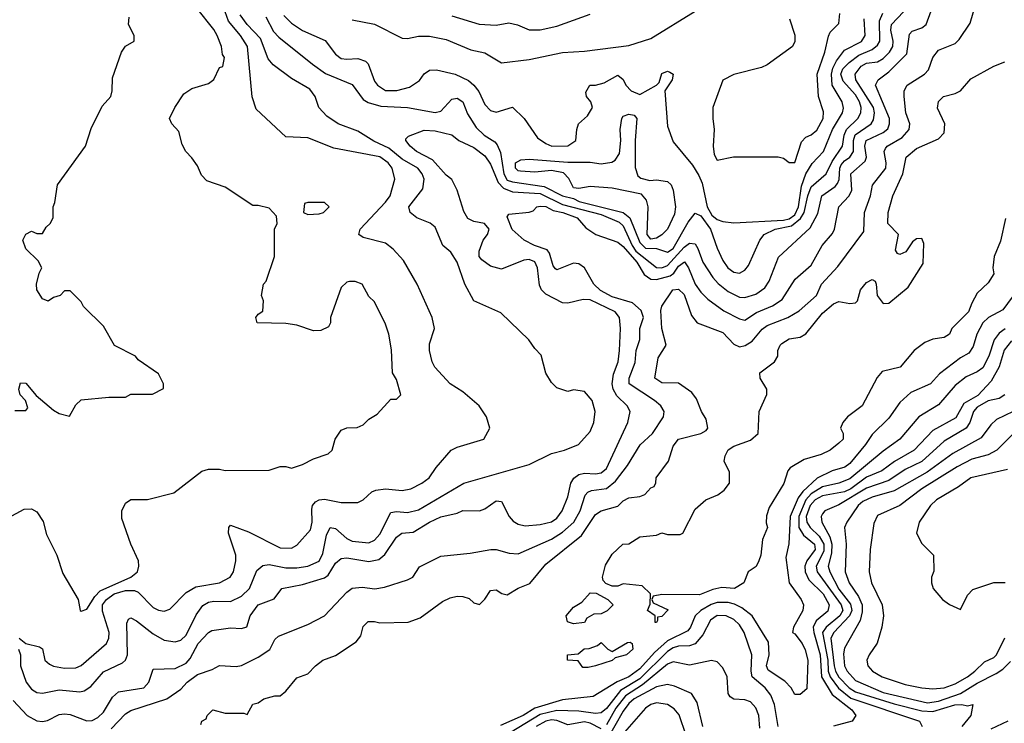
# Model space of a CAD drawing. Header units: inches. Extents: x 2348341 to 2479810, y 460419 to 613669.
# Tile 47 of 256: x 2400907 to 2404468, y 484042 to 486587. Entities that reach past the tile are written whole.
import ezdxf

# ---------------------------------------------------------------- set-up
doc = ezdxf.new("R2010")
doc.units = ezdxf.units.IN
doc.header["$MEASUREMENT"] = 0
doc.layers.add('C4408', color=7, linetype='Continuous')

msp = doc.modelspace()

# ---------------------------------------------------------------- linework, layer by layer
at = {"layer": 'C4408', "color": 2}
for points, elevation in [([(2400906, 484350), (2400930, 484331), (2400978.9, 484318.9), (2400990, 484310.8), (2400998.8, 484270), (2401015.2, 484255.2), (2401030, 484248), (2401070, 484241.6), (2401110, 484243), (2401130, 484250.7), (2401220.9, 484330), (2401229.5, 484350), (2401231.5, 484370), (2401207.1, 484447.1), (2401207.4, 484470), (2401221.1, 484490), (2401249.7, 484510), (2401290, 484522.2), (2401322.3, 484522.3), (2401336, 484516), (2401390, 484460.7), (2401410, 484450.7), (2401430, 484447.7), (2401450, 484454.8), (2401510, 484514.8), (2401544.4, 484535.6), (2401630, 484550.5), (2401669.2, 484570), (2401680.9, 484590), (2401689.6, 484630), (2401689.6, 484650), (2401662.7, 484730), (2401664, 484750), (2401670, 484758), (2401734.9, 484734.9), (2401850, 484677.1), (2401890, 484674.8), (2401910, 484686), (2401958.9, 484741.1), (2401965.6, 484770), (2401963.6, 484816.4), (2401966.6, 484830), (2401977, 484843), (2401990, 484850.5), (2402010, 484853), (2402070, 484840.7), (2402130, 484841), (2402149.3, 484850.7), (2402180.9, 484879.1), (2402195.1, 484884.9), (2402230, 484890.6), (2402290, 484883.8), (2402322, 484890), (2402362, 484910), (2402388.7, 484930), (2402413.2, 484966.8), (2402468, 485030), (2402490, 485041), (2402586, 485070), (2402608, 485110), (2402595.3, 485150), (2402568.7, 485190), (2402510, 485241.2), (2402464, 485270), (2402409.2, 485330), (2402399, 485350), (2402389.2, 485390), (2402390, 485414), (2402408, 485470), (2402399, 485510), (2402345.2, 485630), (2402295.5, 485715.5), (2402257.6, 485757.6), (2402230, 485779.3), (2402150, 485799.3), (2402134, 485810), (2402139.3, 485830), (2402230, 485926.8), (2402246.6, 485950), (2402264.5, 486010), (2402254.7, 486050), (2402240.5, 486070), (2402210, 486091.1), (2402043, 486123), (2401950, 486159.3), (2401870, 486164), (2401763.2, 486263.2), (2401747.8, 486307.8), (2401731.1, 486490), (2401706, 486530), (2401662, 486582), (2401638.7, 486650)], 98), ([(2401238.5, 484021.5), (2401290, 484075.5), (2401310, 484087.7), (2401439, 484130), (2401490, 484164.9), (2401512.7, 484190), (2401550, 484218), (2401604.1, 484235.9), (2401630, 484250.8), (2401690, 484246.8), (2401710, 484251), (2401770, 484280.7), (2401811.8, 484308.2), (2401830, 484344.7), (2401843.3, 484356.7), (2401950, 484398.8), (2402010, 484430.8), (2402090, 484516), (2402110, 484530.8), (2402145.6, 484534.4), (2402192.3, 484527.7), (2402226.3, 484533.7), (2402310, 484561), (2402329.1, 484570.9), (2402352.7, 484607.3), (2402430, 484646.8), (2402536.9, 484656.9), (2402610.7, 484670.7), (2402630, 484670.8), (2402677.1, 484657.1), (2402710, 484654.4), (2402830, 484707.4), (2402870, 484733.1), (2402911.3, 484770), (2402934.3, 484810), (2402952.8, 484867.2), (2402962.5, 484877.5), (2402975.6, 484884.4), (2403030, 484891.7), (2403062.2, 484917.8), (2403105.9, 484974.1), (2403151.4, 485048.6), (2403196, 485090), (2403235.1, 485150), (2403238, 485170), (2403226, 485190), (2403202.7, 485210), (2403111.8, 485270), (2403111.5, 485290), (2403133.4, 485346.6), (2403136.9, 485390), (2403149.5, 485430), (2403149.6, 485470), (2403163.1, 485510), (2403154.7, 485534.7), (2403122.9, 485562.9), (2403050, 485584.6), (2403007.4, 485607.4), (2402983.5, 485630), (2402950, 485689.3), (2402930, 485704.5), (2402910, 485706), (2402850, 485682.7), (2402845.6, 485685.6), (2402836.2, 485696.2), (2402822.8, 485742.8), (2402814.6, 485754.6), (2402769.2, 485770), (2402732.3, 485790), (2402687.8, 485827.8), (2402670, 485874), (2402676.4, 485883.6), (2402749.3, 485890.7), (2402764, 485896), (2402778, 485910), (2402790, 485913), (2402810, 485911.7), (2402836.7, 485896.7), (2402871, 485890), (2402924, 485870), (2402954.8, 485834.8), (2402991.3, 485810), (2403070, 485782), (2403090, 485766.4), (2403139.2, 485710), (2403165.3, 485665.3), (2403190, 485648.9), (2403210, 485646.9), (2403259.7, 485660.3), (2403272.6, 485670), (2403290, 485696), (2403311.4, 485711.4), (2403326.4, 485690), (2403350, 485630.6), (2403370, 485602), (2403396.4, 485576.4), (2403453.7, 485533.7), (2403510, 485504.9), (2403530, 485500.5), (2403572.1, 485527.9), (2403630, 485552), (2403664.9, 485575.1), (2403711.2, 485648.8), (2403770, 485698.8), (2403809.5, 485770), (2403846.5, 485813.5), (2403854, 485830), (2403869.6, 485910), (2403907.3, 485950), (2403916.3, 485970), (2403913.6, 486030), (2403964.6, 486075.4), (2403969.7, 486090), (2403963.9, 486130), (2403968.3, 486150), (2404030, 486178.9), (2404047.1, 486192.9), (2404053.3, 486210), (2404052.8, 486230), (2404002, 486350), (2404012.3, 486370), (2404050, 486398.4), (2404115.8, 486464.2), (2404124.7, 486535.3), (2404134.5, 486545.5), (2404170, 486557.3), (2404185.2, 486570), (2404222, 486670)], 86), ([(2401562, 484038), (2401566, 484050), (2401582, 484058), (2401586, 484070), (2401606, 484090), (2401650, 484078), (2401718, 484078), (2401730, 484074), (2401750, 484110.8), (2401770, 484116), (2401790, 484130.8), (2401830, 484141), (2401850, 484141), (2401870, 484158), (2401910, 484206), (2401950, 484221), (2401977.2, 484250), (2402004, 484270), (2402050, 484286.8), (2402124.1, 484335.9), (2402141.5, 484358.5), (2402150, 484392), (2402168, 484410), (2402190.5, 484410.5), (2402210, 484404.7), (2402311.9, 484408.1), (2402356.2, 484423.8), (2402437, 484483), (2402464.1, 484495.9), (2402490, 484502), (2402510, 484500.7), (2402533.4, 484493.4), (2402550, 484478), (2402570, 484471.3), (2402590, 484491.3), (2402610, 484522), (2402630, 484524.7), (2402650.9, 484510.9), (2402670, 484506.8), (2402709.6, 484530.4), (2402752.7, 484547.3), (2402810, 484617.3), (2402939, 484721), (2402990, 484797.1), (2403010, 484810.5), (2403070, 484827.3), (2403090, 484846.8), (2403110, 484857.3), (2403150, 484862.8), (2403168, 484870), (2403190, 484894), (2403202, 484898), (2403208, 484912), (2403208.7, 484930), (2403254, 484990), (2403270, 485044.7), (2403289.3, 485070), (2403370, 485090.8), (2403390, 485101), (2403396, 485110), (2403390, 485142), (2403372.7, 485170), (2403355.3, 485215.3), (2403338, 485238), (2403290, 485272.7), (2403230, 485274), (2403203.7, 485290), (2403215.9, 485364.1), (2403245.2, 485410), (2403229.5, 485470), (2403225.4, 485534.6), (2403230, 485551.3), (2403269, 485610), (2403290, 485612.4), (2403310, 485593.4), (2403337.4, 485517.4), (2403357.3, 485490), (2403450, 485455.3), (2403490, 485413.4), (2403510, 485403.8), (2403531, 485409), (2403556.2, 485423.8), (2403592.3, 485467.7), (2403610, 485481.3), (2403685.2, 485510), (2403725.8, 485534.2), (2403789, 485590), (2403806.6, 485630), (2403866, 485694), (2403959.5, 485820.5), (2403962.9, 485890), (2403984.2, 485950), (2403991.3, 485988.7), (2404039.7, 486050), (2404041.1, 486070), (2404033.6, 486110), (2404038.9, 486121.1), (2404044.5, 486130), (2404098.4, 486161.6), (2404123.6, 486190), (2404126, 486210), (2404111.8, 486250), (2404106, 486310), (2404106, 486330), (2404117.2, 486350), (2404179, 486390), (2404194.2, 486405.8), (2404209.6, 486450.4), (2404230, 486477.3), (2404290, 486501), (2404304.5, 486515.5), (2404344.7, 486575.3), (2404366, 486650)], 82), ([(2400850, 484777.1), (2400923.9, 484816.1), (2400950, 484817.1), (2400970, 484806.4), (2400991.8, 484771.8), (2401004.2, 484724.2), (2401042.4, 484650), (2401063.1, 484583.1), (2401119.5, 484490), (2401126, 484450), (2401130, 484447.3), (2401150, 484454.8), (2401179.2, 484500.8), (2401199.1, 484520.9), (2401309.4, 484570), (2401333.6, 484590), (2401338.7, 484610), (2401336.9, 484630), (2401309.7, 484689.7), (2401277.2, 484782.8), (2401277.2, 484810), (2401290, 484838), (2401310, 484851), (2401370, 484851.3), (2401464.7, 484875.3), (2401566.3, 484953.7), (2401590, 484961), (2401630, 484961), (2401650, 484956), (2401810, 484958), (2401850, 484971.3), (2401870, 484971.3), (2401890, 484964.7), (2401930, 484978), (2401970, 484998), (2402023.1, 485016.9), (2402038, 485030), (2402048.7, 485070), (2402070, 485102), (2402090, 485111.3), (2402128.4, 485111.6), (2402150, 485122), (2402170, 485142), (2402200.4, 485159.6), (2402250, 485214), (2402270, 485214), (2402286, 485230), (2402270, 485286), (2402255.3, 485310), (2402252.5, 485392.5), (2402242, 485450), (2402230, 485486), (2402190, 485566), (2402170, 485586), (2402146, 485630), (2402120.4, 485640.4), (2402099.6, 485640.4), (2402090, 485638), (2402070, 485618), (2402032, 485510), (2402032, 485490), (2402023.6, 485476.4), (2401996.9, 485463.1), (2401970, 485462), (2401910, 485482), (2401870, 485488), (2401766, 485490), (2401762, 485510), (2401770, 485522), (2401787.3, 485532.7), (2401788.7, 485570), (2401782, 485590), (2401788.7, 485630), (2401799, 485641), (2401828.7, 485730), (2401828.7, 485830), (2401838, 485850), (2401836.4, 485876.4), (2401810, 485906), (2401770, 485915.3), (2401750, 485915.3), (2401650, 485982), (2401584, 486004), (2401564.7, 486024.7), (2401550, 486058), (2401530, 486088), (2401508, 486110), (2401495.3, 486135.3), (2401483.1, 486183.1), (2401458, 486210), (2401448.7, 486230), (2401468.7, 486270), (2401501.5, 486318.5), (2401530, 486338.8), (2401590, 486356), (2401609.3, 486370.7), (2401630, 486414), (2401642, 486418), (2401648, 486450), (2401641.2, 486461.2), (2401637.2, 486490), (2401622, 486530), (2401610, 486552.3), (2401548.5, 486628.5)], 102), ([(2400884.1, 484124.1), (2400934, 484070), (2400970, 484050.4), (2400990, 484048.2), (2401007.6, 484052.4), (2401050, 484073.4), (2401070, 484076.3), (2401090, 484073.4), (2401150, 484050.4), (2401170, 484052.4), (2401190, 484062.4), (2401210, 484082), (2401243.5, 484136.5), (2401264.7, 484155.3), (2401356, 484170), (2401374.5, 484190), (2401390, 484238), (2401470, 484240.3), (2401510, 484259.5), (2401524.4, 484275.6), (2401553.3, 484330), (2401590, 484370.7), (2401602, 484378), (2401670, 484387.3), (2401710, 484384.7), (2401728.7, 484391.3), (2401741.2, 484430), (2401769.3, 484470), (2401827.6, 484492.4), (2401855.3, 484530), (2401930, 484544.4), (2402010, 484568), (2402022.6, 484577.4), (2402050, 484620.7), (2402070, 484638), (2402090, 484640.4), (2402170, 484626.7), (2402205.7, 484634.3), (2402227.5, 484652.5), (2402270, 484714.8), (2402289, 484730), (2402330, 484733.4), (2402389.2, 484770), (2402430, 484788.2), (2402490, 484802.4), (2402510, 484812.2), (2402570, 484810.5), (2402590, 484818), (2402630, 484846.8), (2402650, 484844.7), (2402677.3, 484790), (2402692.5, 484772.5), (2402710, 484762), (2402735.9, 484755.9), (2402790, 484760.4), (2402830, 484770.4), (2402850, 484783.8), (2402869.6, 484810), (2402890, 484861), (2402900.5, 484910), (2402911.1, 484928.9), (2402930, 484942.4), (2402950, 484946.7), (2402990, 484944.4), (2403010, 484948.4), (2403030, 484964), (2403106.6, 485130), (2403115.1, 485170), (2403103.7, 485190), (2403066.3, 485226.3), (2403054, 485250), (2403049.7, 485270), (2403054.8, 485305.3), (2403071.2, 485350), (2403076.9, 485390), (2403080.5, 485470), (2403077, 485510), (2403061.2, 485530), (2402970, 485574), (2402944.5, 485575.5), (2402890, 485561.2), (2402870, 485562.7), (2402810, 485594), (2402794, 485610), (2402786.6, 485626.6), (2402779.7, 485690), (2402770, 485711.8), (2402750, 485719.6), (2402730, 485717.6), (2402650, 485685.2), (2402610, 485696), (2402578.4, 485718.4), (2402569.6, 485730), (2402569.6, 485750), (2402583.7, 485790), (2402599.3, 485810), (2402605.2, 485830), (2402588, 485850), (2402550, 485857), (2402527.7, 485867.7), (2402513, 485893), (2402489.4, 485970), (2402470, 486009), (2402450, 486025.2), (2402400.5, 486080.5), (2402342.7, 486110), (2402319.3, 486130), (2402304, 486150), (2402304, 486156), (2402314, 486166), (2402370, 486187.3), (2402410, 486185.5), (2402470, 486170.6), (2402496, 486150), (2402550, 486124.9), (2402590, 486094.9), (2402610, 486064.9), (2402637.7, 485997.7), (2402657.2, 485977.2), (2402690, 485964.7), (2402790, 485958.1), (2402870, 485918.9), (2403010, 485882.7), (2403074.9, 485854.9), (2403090, 485842), (2403122.1, 485770), (2403136.1, 485750), (2403210, 485690.4), (2403230, 485689.1), (2403250, 485698.3), (2403310, 485764), (2403330, 485778.9), (2403350, 485775.8), (2403360, 485760), (2403377.6, 485710), (2403414.1, 485654.1), (2403433, 485633), (2403470, 485603.7), (2403510, 485583.7), (2403530, 485582), (2403570, 485594), (2403602.3, 485617.7), (2403618.3, 485641.7), (2403651.5, 485728.5), (2403765.6, 485834.4), (2403793.3, 485886.7), (2403808.2, 485950), (2403855.9, 485984.1), (2403864.8, 485995.2), (2403870.7, 486009.3), (2403872.7, 486050), (2403878.3, 486061.7), (2403890, 486076.9), (2403909.8, 486090.2), (2403923.1, 486110), (2403922.9, 486150), (2403928.7, 486171.3), (2403986, 486210), (2403995.3, 486224.7), (2403998.7, 486250), (2403995.1, 486270), (2403931, 486370), (2403928.2, 486390), (2403950, 486418.9), (2403970, 486430.2), (2404010, 486434.6), (2404030, 486447), (2404052.8, 486470), (2404064.4, 486490), (2404066.2, 486510), (2404057.3, 486550), (2404060.5, 486570), (2404104, 486616)], 90), ([(2402110, 486587.3), (2402190, 486570.6), (2402290, 486521), (2402310, 486518.8), (2402350, 486527.3), (2402390, 486527.7), (2402450, 486515.5), (2402538.8, 486478.8), (2402590, 486467.7), (2402650, 486431), (2402750, 486443), (2402870, 486468.2), (2402950, 486473), (2403110, 486493.4), (2403190, 486518.8), (2403350, 486618)], 102), ([(2400890, 485174), (2400930, 485174), (2400936.4, 485183.6), (2400928, 485210), (2400908.7, 485230), (2400904, 485250), (2400910, 485274), (2400930, 485272), (2400967.3, 485227.3), (2401030, 485174.8), (2401050, 485162.8), (2401087.3, 485152.7), (2401110, 485194), (2401130, 485212), (2401230, 485222), (2401290, 485222), (2401310, 485232), (2401387.3, 485232.7), (2401427.3, 485252.7), (2401428, 485270), (2401410, 485306), (2401336.4, 485356.4), (2401326, 485370), (2401250, 485408), (2401210, 485478), (2401138, 485550), (2401130, 485566), (2401090, 485606), (2401070, 485606), (2401054, 485590), (2401030, 485582), (2401010.7, 485569.3), (2400990, 485578), (2400969, 485610), (2400968, 485630), (2400978, 485670), (2400988, 485690), (2400974.6, 485714.6), (2400930, 485758), (2400919, 485790), (2400930, 485811.3), (2400950, 485822), (2400970, 485814), (2400990, 485814), (2401003.1, 485836.9), (2401018, 485850), (2401028, 485870), (2401028, 485910), (2401034.6, 485925.4), (2401044, 485990), (2401146, 486130), (2401166, 486194), (2401205.7, 486274.3), (2401237.2, 486310), (2401242, 486330), (2401243, 486377), (2401275.1, 486470), (2401290, 486491), (2401322, 486510), (2401321.2, 486530), (2401300.7, 486570), (2401303.3, 486596.7)], 106), ([(2400903.2, 484310), (2400910.3, 484290), (2400910.4, 484250), (2400930.4, 484190), (2400950, 484165.5), (2400970, 484153.4), (2400990, 484150.6), (2401050, 484163.1), (2401124.5, 484155.5), (2401141.2, 484158.8), (2401165.1, 484174.9), (2401210, 484228), (2401279.3, 484260.7), (2401289.6, 484270.4), (2401296.9, 484290), (2401295.5, 484404.5), (2401301.5, 484418.5), (2401310, 484422.8), (2401330, 484413), (2401390, 484365.5), (2401430, 484343), (2401470, 484336.3), (2401490, 484342), (2401510, 484360.7), (2401545.8, 484434.2), (2401570, 484468.2), (2401590, 484480.3), (2401610, 484483.7), (2401670, 484482), (2401710, 484502), (2401738, 484530), (2401765.3, 484594.7), (2401787.2, 484612.8), (2401810, 484616.4), (2401870, 484603.6), (2401910, 484603.6), (2401950, 484610.3), (2401990, 484628.5), (2402003.7, 484656.3), (2402017.5, 484722.5), (2402030, 484750.4), (2402050, 484746.4), (2402090, 484710.4), (2402110, 484700.3), (2402170, 484694.4), (2402190, 484703.8), (2402210, 484725.5), (2402250, 484804.9), (2402270, 484808.5), (2402310, 484804.9), (2402350, 484813.7), (2402514, 484910), (2402750, 484978), (2402830, 485017.3), (2402878, 485030), (2402928, 485050), (2402970, 485098), (2402984, 485130), (2402989, 485170), (2402977.2, 485210), (2402950, 485242), (2402910, 485248), (2402890, 485242), (2402850, 485255.3), (2402830, 485275.3), (2402810, 485308), (2402793.6, 485373.6), (2402770, 485398), (2402749.1, 485429.1), (2402646.8, 485526.8), (2402549.6, 485569.6), (2402517, 485630), (2402489.2, 485710), (2402466, 485746), (2402437.2, 485770), (2402410, 485837.2), (2402391.4, 485851.4), (2402344, 485870), (2402319.3, 485890), (2402315.1, 485910), (2402364.8, 485975.2), (2402369.6, 486010), (2402362.9, 486030), (2402347.3, 486050), (2402290, 486082.6), (2402242.6, 486122.6), (2402188, 486148), (2402130, 486183.6), (2402059, 486210), (2402018, 486238), (2401989.6, 486269.6), (2401976, 486310), (2401956.2, 486336.2), (2401890, 486374), (2401824.1, 486424.1), (2401806, 486446), (2401778.7, 486518.7), (2401729.7, 486570), (2401704.8, 486604.8)], 94), ([(2401797.3, 486597.3), (2401824.8, 486544.8), (2401844.4, 486524.4), (2401965.8, 486425.8), (2402013.1, 486393.1), (2402110, 486352.4), (2402150, 486299.1), (2402167.2, 486287.2), (2402213.9, 486273.9), (2402310.2, 486270.2), (2402410, 486251.7), (2402430, 486255.8), (2402470, 486299.3), (2402490, 486303.8), (2402510.2, 486290.2), (2402526.8, 486246.8), (2402557.7, 486197.7), (2402587.7, 486170), (2402626, 486146), (2402634.6, 486134.6), (2402646.7, 486106.7), (2402658.3, 486030), (2402670, 486006.9), (2402690, 486000.3), (2402803.8, 485983.8), (2402870.7, 485950), (2402910, 485940.3), (2402930.7, 485930), (2403090, 485889.2), (2403114.3, 485870), (2403150, 485780.7), (2403170, 485760.3), (2403210, 485759.3), (2403250, 485746.7), (2403270, 485758.9), (2403324.7, 485855.3), (2403350, 485887.7), (2403370, 485878), (2403406, 485830), (2403430, 485761), (2403450, 485716), (2403467.7, 485690), (2403490, 485674), (2403510, 485670.8), (2403530, 485681), (2403542.5, 485697.5), (2403583.7, 485790), (2403599.3, 485810), (2403639, 485830), (2403697.9, 485842.1), (2403731.6, 485868.3), (2403743.7, 485890), (2403757.1, 485950), (2403770, 485983.1), (2403824.2, 486030), (2403845.6, 486074.4), (2403883.1, 486130), (2403888.7, 486170), (2403896.8, 486190), (2403938, 486230), (2403949.7, 486250), (2403950.9, 486270), (2403944.8, 486290), (2403930, 486315.1), (2403884.9, 486365), (2403876.8, 486390), (2403884.2, 486410), (2403907.1, 486432.9), (2403941.6, 486458.4), (2403990, 486479.6), (2404010, 486495.5), (2404017.3, 486510), (2404016.3, 486583.7), (2404028.9, 486611.1)], 94), ([(2401862.2, 486602.2), (2401890, 486574.9), (2401930, 486548.4), (2402011.8, 486511.8), (2402050, 486462.8), (2402070, 486447.3), (2402090, 486444), (2402130, 486447.3), (2402157.5, 486437.5), (2402167.7, 486427.7), (2402190, 486364.7), (2402201, 486350), (2402230, 486331), (2402271.1, 486331.1), (2402316.5, 486343.5), (2402353.2, 486366.8), (2402370, 486391.3), (2402390, 486404.7), (2402414.6, 486405.4), (2402482, 486390), (2402530, 486367.3), (2402550, 486350.8), (2402567.5, 486327.5), (2402590, 486280.7), (2402610, 486259.1), (2402630, 486253), (2402690, 486271), (2402731.3, 486230), (2402779.8, 486159.8), (2402810, 486138.8), (2402832, 486130), (2402889.3, 486130.7), (2402918, 486150), (2402922, 486190), (2402928.7, 486210), (2402960.2, 486239.8), (2402979, 486270), (2402973.2, 486290), (2402957.2, 486310), (2402954.6, 486325.4), (2402968.7, 486350), (2402990, 486350.6), (2403020.9, 486359.1), (2403070, 486386), (2403090, 486371.3), (2403099.1, 486350), (2403119.1, 486330), (2403150, 486316.4), (2403209.7, 486350.3), (2403219.7, 486360.3), (2403230, 486393), (2403250, 486400.5), (2403258, 486398), (2403270.4, 486390), (2403266.8, 486370), (2403240.7, 486330), (2403250, 486202), (2403270, 486146), (2403340.7, 486060.7), (2403363.9, 486023.9), (2403375.4, 485995.4), (2403393.9, 485910), (2403410, 485879.7), (2403430, 485864.1), (2403450, 485856.8), (2403490, 485852.1), (2403670, 485862.2), (2403690, 485866.4), (2403710, 485881.5), (2403723.4, 485910), (2403734.8, 485985.2), (2403749.8, 486030.2), (2403773.4, 486066.6), (2403814.7, 486110), (2403847.1, 486190), (2403882.4, 486250), (2403886.8, 486266.8), (2403881.3, 486290), (2403845.6, 486350), (2403842.9, 486390), (2403848.5, 486411.5), (2403861.1, 486438.9), (2403890, 486477.1), (2403951.4, 486508.6), (2403965.1, 486530), (2403961.3, 486590)], 98), ([(2402470, 486601.6), (2402569.3, 486570.7), (2402630, 486568), (2402675.9, 486575.9), (2402708.1, 486568.1), (2402750, 486550.7), (2402790, 486550.7), (2402850, 486564), (2402970, 486606.8)], 106), ([(2403691.3, 486590), (2403711.1, 486531.1), (2403711.1, 486508.9), (2403702, 486490), (2403610, 486424), (2403590, 486414), (2403490, 486388.7), (2403450, 486368), (2403414, 486270), (2403413.4, 486230), (2403419.1, 486190), (2403414.9, 486130), (2403419.3, 486099.3), (2403430, 486078.8), (2403488.3, 486091.7), (2403650, 486091.4), (2403670, 486086.4), (2403690, 486070.7), (2403710, 486071), (2403735.1, 486144.9), (2403750, 486162.8), (2403770, 486170.7), (2403790, 486187.3), (2403812.4, 486230), (2403814.2, 486254.2), (2403796.2, 486310), (2403791.8, 486390), (2403819.5, 486470), (2403832, 486528), (2403838, 486542), (2403870, 486574), (2403873.2, 486610)], 102), ([(2404472.2, 485867.8), (2404453.9, 485786.1), (2404430.9, 485730.9), (2404426, 485690), (2404430, 485668), (2404410, 485635.3), (2404370, 485598), (2404350, 485562), (2404339.1, 485530), (2404278.8, 485470), (2404270, 485449), (2404250, 485437.2), (2404210, 485431.8), (2404180.3, 485419.7), (2404142, 485390), (2404091.3, 485330), (2404025.8, 485314.2), (2404007.7, 485292.3), (2403954.4, 485190), (2403900.7, 485150), (2403884, 485130), (2403876, 485110), (2403884.7, 485090), (2403884.7, 485070), (2403870, 485055.3), (2403838, 485030), (2403806.2, 485013.8), (2403744.4, 484995.6), (2403693.7, 484966.3), (2403684.9, 484955.1), (2403670.3, 484909.7), (2403618, 484822), (2403607.5, 484792.5), (2403606.8, 484766.8), (2403612, 484750), (2403593.4, 484706.6), (2403587.3, 484650), (2403580.7, 484630), (2403570.4, 484609.6), (2403542, 484590), (2403526, 484550), (2403492, 484530), (2403446.8, 484533.2), (2403413.8, 484526.2), (2403366.3, 484506.3), (2403230, 484508), (2403198, 484502), (2403194, 484490), (2403198, 484478), (2403252, 484452), (2403230, 484428), (2403214, 484426), (2403214, 484414), (2403210, 484406), (2403206, 484406), (2403206, 484430), (2403178, 484450), (2403187.3, 484472.7), (2403188, 484510), (2403159, 484539), (2403090, 484546), (2403070, 484538), (2403050, 484538), (2403027.3, 484547.3), (2403018, 484558), (2403015.3, 484570), (2403026.3, 484613.7), (2403050, 484654), (2403088, 484690), (2403110, 484691.3), (2403150, 484716), (2403210, 484722), (2403230, 484731.3), (2403250, 484724.7), (2403295.3, 484724.7), (2403306, 484730), (2403350, 484816), (2403389, 484850), (2403431.9, 484868.1), (2403455.1, 484884.9), (2403474, 484910), (2403474, 484950), (2403455.3, 484990), (2403459, 485010), (2403470, 485030.8), (2403490, 485044.7), (2403550, 485066), (2403578, 485090), (2403582, 485170), (2403608.9, 485231.1), (2403609, 485250), (2403585.2, 485290), (2403584, 485310), (2403637.2, 485350), (2403649.2, 485370), (2403649.3, 485390), (2403657.2, 485410), (2403663.9, 485416.1), (2403690, 485432.7), (2403730, 485439.1), (2403750, 485450.5), (2403810, 485525.5), (2403850, 485559.1), (2403870, 485568), (2403910, 485560.5), (2403930, 485562.8), (2403937.2, 485570), (2403947.6, 485610), (2403970, 485636.4), (2403990, 485647.3), (2404001, 485641), (2404004.9, 485630), (2404008, 485590), (2404030, 485560.5), (2404050, 485562), (2404120.9, 485619.1), (2404174.7, 485705.3), (2404177.2, 485777.2), (2404170, 485795.3), (2404150, 485794), (2404136.3, 485783.7), (2404112.3, 485747.7), (2404090, 485737.2), (2404081.5, 485741.5), (2404074, 485754), (2404085.2, 485810), (2404047, 485850), (2404047.6, 485890), (2404064.5, 485950), (2404101.6, 486030), (2404112.7, 486090), (2404150, 486121.6), (2404230, 486156.3), (2404250, 486178), (2404253.3, 486210), (2404226.8, 486266.8), (2404230, 486291.3), (2404248.7, 486310), (2404290, 486320.3), (2404309.3, 486330), (2404346.5, 486373.5), (2404430, 486419.1), (2404470, 486434.8)], 78), ([(2404497, 485583), (2404462.9, 485537.1), (2404410.3, 485509.7), (2404390.5, 485490), (2404368.2, 485450), (2404355.6, 485404.4), (2404339.2, 485380.8), (2404310, 485364.5), (2404233.7, 485306.3), (2404201, 485270), (2404130, 485238), (2404090, 485202.7), (2404050, 485146), (2403990, 485086.6), (2403966, 485050), (2403910, 484981.6), (2403891.1, 484968.9), (2403845.1, 484954.9), (2403791.8, 484928.2), (2403739.4, 484880.6), (2403722.5, 484857.5), (2403693.2, 484790), (2403688.7, 484691.3), (2403678, 484642), (2403690.3, 484550.3), (2403733, 484490), (2403742, 484470), (2403739.3, 484450), (2403706, 484390), (2403702, 484370), (2403710, 484366), (2403737.3, 484330), (2403748.1, 484308.1), (2403757.1, 484270), (2403753.4, 484166.6), (2403730, 484146), (2403710, 484146), (2403697.2, 484170), (2403674.5, 484194.5), (2403614, 484234), (2403608, 484250), (2403618, 484290), (2403615.1, 484335.1), (2403556.2, 484430), (2403518.9, 484458.9), (2403492.5, 484472.5), (2403470, 484479.3), (2403430, 484478.8), (2403408.1, 484471.9), (2403370.3, 484450), (2403350.3, 484430), (2403333.7, 484390), (2403323.2, 484376.8), (2403250, 484340.3), (2403202.7, 484297.3), (2403150, 484239.2), (2403110.3, 484210), (2403067.7, 484192.3), (2402981.3, 484138.7), (2402870, 484126.2), (2402770, 484096.2), (2402728.2, 484070), (2402645.8, 484034.2)], 82), ([(2404471.3, 485468.7), (2404450, 485453.6), (2404431.3, 485428.7), (2404411.6, 485370), (2404390, 485327.8), (2404370, 485313), (2404330, 485295.1), (2404290, 485263.6), (2404230, 485194.5), (2404159.1, 485150), (2404090, 485069.6), (2404030, 485026), (2403910, 484925.8), (2403869.2, 484910.8), (2403810, 484897.8), (2403770, 484872.2), (2403750.1, 484850), (2403725, 484790), (2403725, 484750), (2403742, 484722), (2403781.7, 484690), (2403783.7, 484670), (2403753.6, 484630), (2403746.5, 484610), (2403747.6, 484590), (2403761.2, 484561.2), (2403813.4, 484510), (2403834.7, 484470), (2403830, 484447.3), (2403787.7, 484412.3), (2403776.9, 484390), (2403778.9, 484370), (2403802.5, 484290), (2403807.2, 484210), (2403845.6, 484145.6), (2403916.3, 484090), (2403930.8, 484070), (2403918, 484050), (2403850, 484031.5)], 86), ([(2404494, 485426), (2404467.8, 485392.2), (2404449.2, 485330.8), (2404420.2, 485279.8), (2404371.8, 485228.2), (2404321.5, 485198.5), (2404293, 485147), (2404210, 485100.5), (2404141.6, 485030), (2404071, 484989), (2404024.8, 484955.2), (2403970, 484931.8), (2403912.6, 484890), (2403890, 484879.1), (2403810, 484865), (2403783.6, 484850), (2403766, 484830), (2403751.9, 484790), (2403754.2, 484770), (2403765.8, 484750), (2403798.3, 484718.3), (2403815.5, 484690), (2403815.4, 484664.6), (2403788.2, 484610), (2403791.3, 484590), (2403877.8, 484470), (2403883.9, 484450), (2403873, 484430), (2403823.6, 484390), (2403811.1, 484370), (2403829.5, 484270.5), (2403831.4, 484230), (2403838.4, 484210), (2403868.6, 484168.6), (2403913.2, 484133.2), (2404161, 484050), (2404171, 484030)], 90), ([(2404470.5, 485230), (2404450, 485216.9), (2404410, 485208.3), (2404370, 485185.1), (2404356, 485170), (2404343.6, 485130), (2404330.2, 485109.8), (2404250, 485062), (2404170, 484988.5), (2404110, 484959.7), (2404050, 484919.8), (2403970, 484892.7), (2403870, 484832.4), (2403818.8, 484810), (2403810, 484799), (2403806, 484790), (2403808.7, 484770), (2403836.8, 484716.8), (2403844, 484690), (2403843.1, 484656.9), (2403831.6, 484610), (2403836.5, 484590), (2403870, 484527.4), (2403912.4, 484472.4), (2403916.6, 484450), (2403908.5, 484430), (2403851.7, 484370), (2403841.1, 484350), (2403853.1, 484250), (2403857.8, 484230), (2403870, 484208.1), (2403907.1, 484170), (2403930, 484155.2), (2404070, 484111.6), (2404170, 484086.3), (2404210, 484085), (2404288.9, 484108.9), (2404314, 484110), (2404334.6, 484105.4), (2404354, 484110), (2404346.8, 484070), (2404314, 484030)], 94), ([(2404530, 485183.7), (2404439.3, 485140.7), (2404418.8, 485121.2), (2404384.9, 485075.1), (2404282, 485018), (2404189.4, 484950.6), (2404070, 484883.1), (2403990, 484860.4), (2403956.3, 484843.7), (2403939.5, 484830), (2403898, 484770), (2403890.5, 484750), (2403895.8, 484690), (2403892.2, 484590), (2403907.2, 484550), (2403940.4, 484500.4), (2403953.7, 484470), (2403954.4, 484445.6), (2403946.8, 484413.2), (2403890, 484313.2), (2403886.4, 484293.6), (2403890.3, 484250), (2403899.5, 484230), (2403930, 484196.5), (2404030, 484153.2), (2404190, 484115.8), (2404230, 484122.2), (2404309.6, 484150), (2404370, 484187.1), (2404438.4, 484221.6), (2404462.7, 484237.3), (2404490, 484264.9)], 98), ([(2404500.7, 485090), (2404440.7, 485030), (2404410, 485013), (2404350, 484996.9), (2404297.1, 484970), (2404170, 484889.7), (2404090, 484829.6), (2404010, 484793.2), (2403995.9, 484764.1), (2403983, 484670), (2403979.1, 484590), (2403988, 484550), (2404026, 484470), (2404030.6, 484430), (2404025.5, 484390), (2404008, 484332), (2403978.8, 484290), (2403971, 484270), (2403974.8, 484250), (2403990.8, 484230), (2404026, 484210), (2404110, 484182), (2404170.3, 484170.3), (2404210, 484167), (2404250, 484170.4), (2404290, 484184.6), (2404334.5, 484210), (2404362, 484230), (2404395.8, 484264.2), (2404430, 484280.3), (2404439.7, 484290), (2404469.7, 484350.4)], 102), ([(2404479.9, 484960.1), (2404346.8, 484930), (2404302.8, 484897.2), (2404222.8, 484850), (2404200.7, 484830), (2404160.7, 484770), (2404151, 484730), (2404170, 484692), (2404212, 484650), (2404212.7, 484592.7), (2404204.7, 484570), (2404204.7, 484550), (2404211.3, 484530), (2404244.7, 484490), (2404270, 484471.3), (2404310, 484454), (2404334.6, 484505.4), (2404354.6, 484525.4), (2404430, 484551.3), (2404470.9, 484550.9)], 106), ([(2403649.8, 484029.7), (2403636.4, 484110), (2403623.9, 484143.9), (2403603.6, 484170), (2403555.8, 484210), (2403552.3, 484230), (2403555.1, 484290), (2403527.6, 484370), (2403510, 484398.4), (2403490, 484416.9), (2403462, 484430), (2403430, 484431.2), (2403405.1, 484414.9), (2403378.2, 484361.8), (2403350.2, 484329.8), (2403330, 484322.6), (2403290, 484320.3), (2403270, 484314.6), (2403250, 484301.2), (2403150, 484203.2), (2403080.1, 484159.9), (2403030, 484095.8), (2403010, 484079.7), (2402990, 484077.6), (2402930, 484085.6), (2402850, 484088.1), (2402790, 484073.6), (2402685.3, 484010)], 86), ([(2403583.6, 484023.6), (2403580.7, 484070), (2403570, 484097.2), (2403550, 484119.3), (2403530, 484126.6), (2403489.5, 484129.5), (2403477.2, 484137.2), (2403469.5, 484149.5), (2403466, 484210), (2403450, 484242), (2403430, 484264), (2403409.1, 484269.1), (2403330, 484251.8), (2403270, 484263.6), (2403250, 484255.4), (2403159.2, 484180.8), (2403098.6, 484141.4), (2403063.8, 484096.2), (2403030, 484036.3)], 90), ([(2403378, 484030), (2403357.2, 484117.2), (2403337.2, 484150), (2403275.6, 484175.6), (2403250, 484181.6), (2403210, 484173.7), (2403130, 484130.7), (2403110, 484113.3), (2403090, 484086), (2403030, 483979.1)], 94), ([(2403317.4, 483997.4), (2403292.7, 484072.7), (2403274.6, 484094.6), (2403250, 484109.7), (2403210, 484115.8), (2403190, 484109.6), (2403170, 484096.2), (2403094.9, 484010)], 98), ([(2403010, 484022), (2402970, 484042), (2402950, 484046.6), (2402890, 484036), (2402850, 484051.7), (2402830, 484054.2), (2402810, 484049.8), (2402775.6, 484030)], 90), ([(2404480.5, 484050), (2404418.9, 484021.1)], 98)]:
    msp.add_lwpolyline(points, dxfattribs=dict(at, elevation=elevation))
for points, elevation in [([(2403186, 486006), (2403210, 486008), (2403250, 486002.4), (2403263.8, 485990), (2403270.4, 485970), (2403279.3, 485910), (2403275.8, 485884.2), (2403250.3, 485829.7), (2403230, 485809.2), (2403210, 485797.2), (2403190, 485793.2), (2403176, 485810), (2403180.5, 485910), (2403173.8, 485933.8), (2403156.6, 485956.6), (2403050, 485977.6), (2402970, 485983.6), (2402930, 485977), (2402910, 485979.3), (2402893.3, 486013.3), (2402873.6, 486033.6), (2402830, 486041.6), (2402770, 486036.2), (2402718.9, 486038.9), (2402710, 486040.9), (2402700.9, 486050), (2402700.9, 486070), (2402720.1, 486079.9), (2402750, 486083.1), (2402890, 486071.7), (2402970, 486071.8), (2403010, 486065.5), (2403048.2, 486071.8), (2403060.5, 486079.5), (2403076.3, 486103.7), (2403081.3, 486150), (2403078.7, 486190), (2403084.7, 486230), (2403090, 486238), (2403110, 486246), (2403130, 486241.6), (2403139.5, 486230), (2403133.1, 486150), (2403132.9, 486052.9), (2403142.9, 486022.9), (2403153.7, 486013.7)], 94), ([(2402010, 485926), (2401950, 485926), (2401938, 485922), (2401934, 485890), (2401950, 485882), (2401990, 485884.7), (2402006, 485890), (2402026, 485910)], 102), ([(2402910, 484402), (2402888.4, 484408.4), (2402884, 484430), (2402910, 484462), (2402940.4, 484479.6), (2402970, 484514), (2402992.7, 484512.7), (2403034, 484490), (2403054, 484470), (2403031.3, 484448.7), (2403010, 484438), (2402983.6, 484436.4), (2402958, 484422), (2402950, 484406)], 78), ([(2402963.1, 484243.1), (2402944, 484244), (2402927.3, 484267.3), (2402888, 484270), (2402888, 484290), (2402927.3, 484292.7), (2402948.7, 484311.3), (2402967.3, 484312.7), (2402996.4, 484323.6), (2403010, 484334), (2403034, 484310), (2403050, 484302), (2403105.6, 484334.4), (2403115.3, 484335.3), (2403122, 484330), (2403124.7, 484310), (2403102, 484290), (2403061, 484279), (2403050, 484269), (2402990, 484249.2)], 78)]:
    msp.add_lwpolyline(points, close=True, dxfattribs=dict(at, elevation=elevation))

doc.saveas('drawing.dxf')
